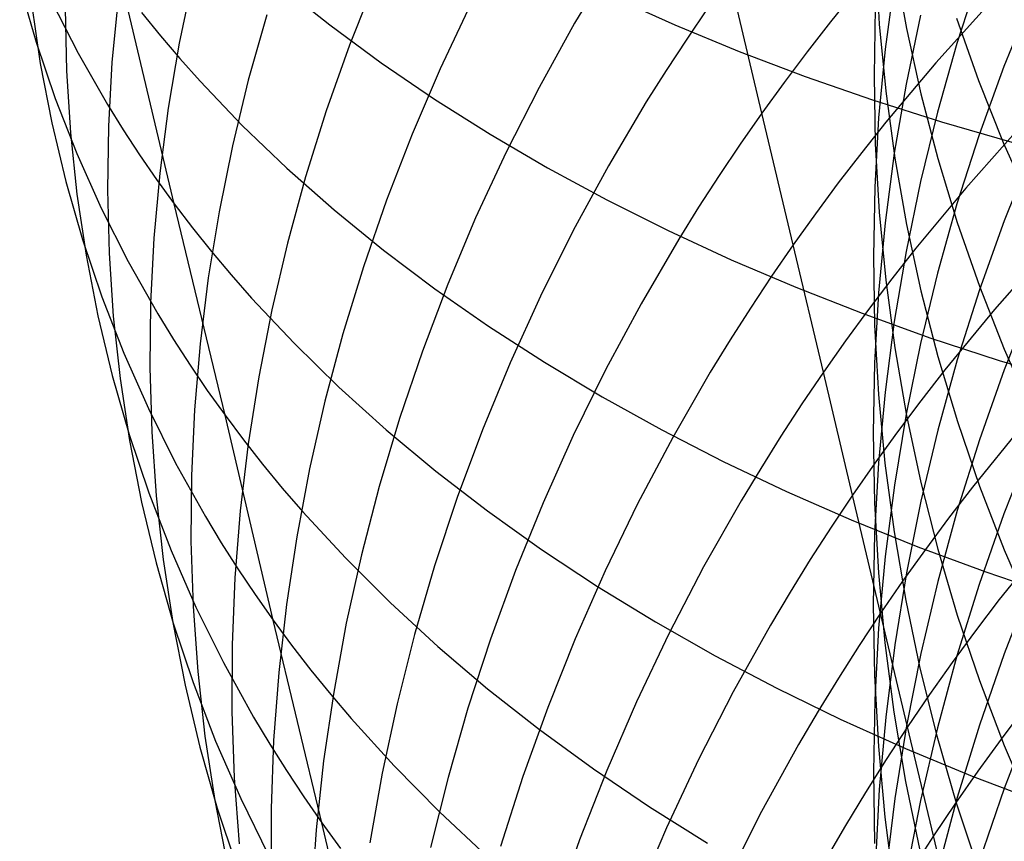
# Model space of a CAD drawing. Extents: x -383 to 1849, y -1185 to -529.
# Tile 51 of 256: x -344 to -338, y -1090 to -1085. Entities that reach past the tile are written whole.
import ezdxf

# ---------------------------------------------------------------- set-up
doc = ezdxf.new("R2010")
doc.units = 0
doc.layers.add('PREDEFINITO', color=7, linetype='CONTINUOUS')

msp = doc.modelspace()

# ---------------------------------------------------------------- linework, layer by layer
at = {"layer": 'PREDEFINITO'}
for p, q in [((-343.1372, -1086.2666, 511.6449), (-343.7391, -1083.7308, 509.0712)), ((-340.5728, -1084.8411, 532.5805), (-340.7953, -1085.2108, 532.3532)), ((-339.0355, -1084.8228, 631.6448), (-339.0126, -1085.216, 631.9406)), ((-338.9219, -1084.8583, 633.9059), (-338.8534, -1085.2416, 634.2064)), ((-343.0288, -1084.9477, 524.7713), (-343.1081, -1085.3274, 524.4692)), ((-341.961, -1084.9562, 528.7659), (-342.1119, -1085.3378, 528.4979)), ((-339.7001, -1085.7367, 535.617), (-339.8886, -1084.9408, 534.3082)), ((-338.9247, -1084.9594, 627.4716), (-338.9782, -1085.3613, 627.7498)), ((-338.4289, -1084.9307, 623.411), (-338.5586, -1085.3292, 623.6642)), ((-344.0415, -1084.9885, 515.6831), (-343.9452, -1085.3215, 515.3367)), ((-342.514, -1084.9913, 507.384), (-342.2269, -1085.2206, 507.0612)), ((-339.1561, -1085.0264, 536.002), (-339.2974, -1085.2013, 535.9083)), ((-343.973, -1085.0956, 518.0052), (-343.9211, -1085.4461, 517.665)), ((-343.8558, -1085.0802, 513.014), (-343.6995, -1085.3862, 512.6675)), ((-343.4658, -1085.0653, 522.5566), (-343.5016, -1085.4394, 522.2387)), ((-341.4024, -1085.0972, 530.5746), (-341.5818, -1085.4767, 530.3235)), ((-340.5758, -1085.0543, 503.9302), (-340.2094, -1085.2191, 503.6476)), ((-338.1239, -1085.0692, 621.5524), (-338.284, -1085.4638, 621.7923)), ((-343.7762, -1085.1241, 520.2931), (-343.7681, -1085.4886, 519.9622)), ((-343.3289, -1085.1478, 510.1763), (-343.2185, -1085.2835, 510.0068)), ((-340.0159, -1085.1209, 534.2048), (-340.1395, -1085.3026, 534.0998)), ((-339.036, -1085.1178, 629.6933), (-339.0436, -1085.5171, 629.9816)), ((-338.3755, -1085.1026, 537.6618), (-338.6813, -1085.4424, 537.4916)), ((-342.5962, -1085.1614, 526.6481), (-342.7041, -1085.5443, 526.3603)), ((-340.7953, -1085.2108, 532.3532), (-341.003, -1085.5858, 532.1198)), ((-339.2974, -1085.2013, 535.9083), (-339.4352, -1085.378, 535.8128)), ((-339.0126, -1085.216, 631.9406), (-338.9745, -1085.6083, 632.2358)), ((-338.7722, -1085.1629, 625.5578), (-338.8561, -1085.5661, 625.8253)), ((-338.5618, -1085.1798, 636.4733), (-338.4326, -1085.5458, 636.772)), ((-342.2269, -1085.2206, 507.0612), (-341.9268, -1085.442, 506.744)), ((-340.2094, -1085.2191, 503.6476), (-339.833, -1085.375, 503.3727)), ((-338.8534, -1085.2416, 634.2064), (-338.7697, -1085.6227, 634.5051)), ((-343.9452, -1085.3215, 515.3367), (-343.8337, -1085.65, 514.9914)), ((-343.2185, -1085.2835, 510.0068), (-343.1042, -1085.4174, 509.8382)), ((-343.1081, -1085.3274, 524.4692), (-343.1726, -1085.7076, 524.1638)), ((-340.1395, -1085.3026, 534.0998), (-340.2594, -1085.486, 533.9931)), ((-338.5586, -1085.3292, 623.6642), (-338.673, -1085.7315, 623.9198)), ((-343.6995, -1085.3862, 512.6675), (-343.5276, -1085.6862, 512.3236)), ((-342.1119, -1085.3378, 528.4979), (-342.248, -1085.7221, 528.2251)), ((-339.833, -1085.375, 503.3727), (-339.4472, -1085.5219, 503.1057)), ((-339.4352, -1085.378, 535.8128), (-339.5695, -1085.5564, 535.7158)), ((-338.9782, -1085.3613, 627.7498), (-339.0165, -1085.7646, 628.0289)), ((-343.9211, -1085.4461, 517.665), (-343.854, -1085.7932, 517.3248)), ((-343.5016, -1085.4394, 522.2387), (-343.5224, -1085.8127, 521.9186)), ((-343.1042, -1085.4174, 509.8382), (-342.9862, -1085.5495, 509.6707)), ((-341.9268, -1085.442, 506.744), (-341.6142, -1085.6552, 506.4326)), ((-338.6813, -1085.4424, 537.4916), (-338.9738, -1085.7901, 537.3147)), ((-343.7681, -1085.4886, 519.9622), (-343.7449, -1085.851, 519.6302)), ((-341.5818, -1085.4767, 530.3235), (-341.7464, -1085.8599, 530.0671)), ((-340.2594, -1085.486, 533.9931), (-340.3756, -1085.6708, 533.8848)), ((-338.284, -1085.4638, 621.7923), (-338.4288, -1085.8631, 622.035)), ((-342.9862, -1085.5495, 509.6707), (-342.7392, -1085.8081, 509.339)), ((-342.7041, -1085.5443, 526.3603), (-342.7971, -1085.9287, 526.0686)), ((-339.5695, -1085.5564, 535.7158), (-339.7001, -1085.7367, 535.617)), ((-339.4472, -1085.5219, 503.1057), (-339.0525, -1085.6595, 502.8469)), ((-339.0436, -1085.5171, 629.9816), (-339.036, -1085.9165, 630.2699)), ((-338.4326, -1085.5458, 636.772), (-338.2882, -1085.908, 637.0676)), ((-341.003, -1085.5858, 532.1198), (-341.196, -1085.9656, 531.8806)), ((-338.9745, -1085.6083, 632.2358), (-338.9212, -1085.9992, 632.53)), ((-338.8561, -1085.5661, 625.8253), (-338.9249, -1085.9715, 626.0942)), ((-343.8337, -1085.65, 514.9914), (-343.7067, -1085.9736, 514.6474)), ((-341.6142, -1085.6552, 506.4326), (-341.2895, -1085.8602, 506.1272)), ((-340.3756, -1085.6708, 533.8848), (-340.597, -1086.0448, 533.6636)), ((-339.0525, -1085.6595, 502.8469), (-338.6492, -1085.7878, 502.5966)), ((-338.7697, -1085.6227, 634.5051), (-338.6708, -1086.0013, 634.8018)), ((-343.5276, -1085.6862, 512.3236), (-343.4359, -1085.8338, 512.1527)), ((-343.1726, -1085.7076, 524.1638), (-343.222, -1086.088, 523.8556)), ((-342.248, -1085.7221, 528.2251), (-342.3692, -1086.1089, 527.948)), ((-338.673, -1085.7315, 623.9198), (-338.7722, -1086.1371, 624.1775)), ((-339.7001, -1085.7367, 535.617), (-339.827, -1085.9186, 535.5166)), ((-339.5168, -1086.5076, 536.9413), (-339.7001, -1085.7367, 535.617)), ((-338.9738, -1085.7901, 537.3147), (-339.1148, -1085.9667, 537.2238)), ((-339.0165, -1085.7646, 628.0289), (-339.0395, -1086.1687, 628.3087)), ((-338.6492, -1085.7878, 502.5966), (-338.2378, -1085.9066, 502.3551)), ((-343.854, -1085.7932, 517.3248), (-343.7716, -1086.1366, 516.9847)), ((-343.5224, -1085.8127, 521.9186), (-343.528, -1086.1847, 521.5966)), ((-343.4359, -1085.8338, 512.1527), (-343.3402, -1085.9798, 511.9826)), ((-342.7392, -1085.8081, 509.339), (-342.4778, -1086.059, 509.0119)), ((-338.2021, -1085.8331, 538.9801), (-338.507, -1086.1764, 538.815)), ((-343.7449, -1085.851, 519.6302), (-343.7065, -1086.211, 519.2973)), ((-341.7464, -1085.8599, 530.0671), (-341.8961, -1086.2465, 529.8058)), ((-341.2895, -1085.8602, 506.1272), (-340.9532, -1086.0567, 505.8283)), ((-338.4288, -1085.8631, 622.035), (-338.5584, -1086.2666, 622.2803)), ((-338.2882, -1085.908, 637.0676), (-338.1286, -1086.2659, 637.3597)), ((-342.7971, -1085.9287, 526.0686), (-342.8751, -1086.3142, 525.7734)), ((-341.196, -1085.9656, 531.8806), (-341.3742, -1086.3499, 531.636)), ((-339.827, -1085.9186, 535.5166), (-339.9503, -1086.1022, 535.4146)), ((-339.036, -1085.9165, 630.2699), (-339.0131, -1086.3154, 630.5579)), ((-343.7067, -1085.9736, 514.6474), (-343.5644, -1086.2919, 514.3053)), ((-343.3402, -1085.9798, 511.9826), (-343.2407, -1086.1241, 511.8133)), ((-339.1148, -1085.9667, 537.2238), (-339.2524, -1086.1452, 537.1313)), ((-338.9249, -1085.9715, 626.0942), (-338.9784, -1086.3788, 626.3644)), ((-338.9212, -1085.9992, 632.53), (-338.8527, -1086.3884, 632.8229)), ((-338.6708, -1086.0013, 634.8018), (-338.5567, -1086.3767, 635.0962)), ((-338.1227, -1085.9666, 620.1754), (-338.2826, -1086.3662, 620.4077)), ((-342.4778, -1086.059, 509.0119), (-342.2026, -1086.3023, 508.6896)), ((-340.9532, -1086.0567, 505.8283), (-340.6057, -1086.2447, 505.536)), ((-340.597, -1086.0448, 533.6636), (-340.8035, -1086.4242, 533.4365)), ((-343.7716, -1086.1366, 516.9847), (-343.6739, -1086.476, 516.6454)), ((-343.222, -1086.088, 523.8556), (-343.2565, -1086.468, 523.5449)), ((-343.2407, -1086.1241, 511.8133), (-343.1372, -1086.2666, 511.6449)), ((-342.3692, -1086.1089, 527.948), (-342.4755, -1086.4977, 527.6667)), ((-339.9503, -1086.1022, 535.4146), (-340.0699, -1086.2874, 535.311)), ((-338.7722, -1086.1371, 624.1775), (-338.8561, -1086.5454, 624.4369)), ((-343.528, -1086.1847, 521.5966), (-343.5186, -1086.5552, 521.273)), ((-339.2524, -1086.1452, 537.1313), (-339.3864, -1086.3255, 537.0371)), ((-339.0395, -1086.1687, 628.3087), (-339.0474, -1086.5734, 628.5888)), ((-338.507, -1086.1764, 538.815), (-338.7985, -1086.5276, 538.6434)), ((-343.7065, -1086.211, 519.2973), (-343.6529, -1086.5681, 518.9639)), ((-341.8961, -1086.2465, 529.8058), (-342.0309, -1086.6361, 529.5398)), ((-340.6057, -1086.2447, 505.536), (-340.2474, -1086.4239, 505.2506)), ((-343.5644, -1086.2919, 514.3053), (-343.4066, -1086.6046, 513.9653)), ((-342.8404, -1087.5044, 512.9623), (-343.1372, -1086.2666, 511.6449)), ((-343.1372, -1086.2666, 511.6449), (-343.0299, -1086.4074, 511.4775)), ((-342.2026, -1086.3023, 508.6896), (-341.914, -1086.5376, 508.3726)), ((-340.0699, -1086.2874, 535.311), (-340.1857, -1086.4741, 535.2059)), ((-338.5584, -1086.2666, 622.2803), (-338.6728, -1086.6739, 622.5279)), ((-342.8751, -1086.3142, 525.7734), (-342.9382, -1086.7002, 525.475)), ((-341.3742, -1086.3499, 531.636), (-341.5375, -1086.738, 531.3863)), ((-339.3864, -1086.3255, 537.0371), (-339.5168, -1086.5076, 536.9413)), ((-339.0131, -1086.3154, 630.5579), (-338.975, -1086.7134, 630.8453)), ((-338.2826, -1086.3662, 620.4077), (-338.4272, -1086.7706, 620.6428)), ((-343.0299, -1086.4074, 511.4775), (-342.9187, -1086.5463, 511.311)), ((-340.8035, -1086.4242, 533.4365), (-340.9953, -1086.8085, 533.2038)), ((-340.2474, -1086.4239, 505.2506), (-339.8789, -1086.5943, 504.9724)), ((-338.9784, -1086.3788, 626.3644), (-339.0167, -1086.7875, 626.6355)), ((-338.8527, -1086.3884, 632.8229), (-338.769, -1086.7754, 633.1141)), ((-338.5567, -1086.3767, 635.0962), (-338.4274, -1086.7487, 635.3878)), ((-343.6739, -1086.476, 516.6454), (-343.561, -1086.8109, 516.307)), ((-343.2565, -1086.468, 523.5449), (-343.2759, -1086.8473, 523.2319)), ((-340.1857, -1086.4741, 535.2059), (-340.4064, -1086.852, 534.9912)), ((-342.4755, -1086.4977, 527.6667), (-342.5668, -1086.888, 527.3818)), ((-341.914, -1086.5376, 508.3726), (-341.6124, -1086.7649, 508.0609)), ((-339.5168, -1086.5076, 536.9413), (-339.6434, -1086.6914, 536.8439)), ((-339.3394, -1087.2527, 538.2811), (-339.5168, -1086.5076, 536.9413)), ((-338.7985, -1086.5276, 538.6434), (-338.9391, -1086.7061, 538.5552)), ((-338.0349, -1086.5384, 540.3122), (-338.339, -1086.8849, 540.1524)), ((-343.6529, -1086.5681, 518.9639), (-343.5841, -1086.9219, 518.6305)), ((-343.5186, -1086.5552, 521.273), (-343.494, -1086.9237, 520.9483)), ((-342.9187, -1086.5463, 511.311), (-342.8037, -1086.6834, 511.1455)), ((-339.8789, -1086.5943, 504.9724), (-339.5006, -1086.7556, 504.7018)), ((-339.0474, -1086.5734, 628.5888), (-339.04, -1086.978, 628.8689)), ((-338.8561, -1086.5454, 624.4369), (-338.9249, -1086.9561, 624.6978)), ((-343.4066, -1086.6046, 513.9653), (-343.2334, -1086.9111, 513.6279)), ((-342.0309, -1086.6361, 529.5398), (-342.1508, -1087.0282, 529.2696)), ((-342.9382, -1086.7002, 525.475), (-342.9862, -1087.0864, 525.1739)), ((-342.8037, -1086.6834, 511.1455), (-342.6849, -1086.8187, 510.981)), ((-339.6434, -1086.6914, 536.8439), (-339.7664, -1086.8769, 536.7449)), ((-338.9391, -1086.7061, 538.5552), (-339.0762, -1086.8864, 538.4654)), ((-338.975, -1086.7134, 630.8453), (-338.9218, -1087.1101, 631.1316)), ((-338.6728, -1086.6739, 622.5279), (-338.772, -1087.0845, 622.7775)), ((-341.5375, -1086.738, 531.3863), (-341.6859, -1087.1296, 531.1318)), ((-341.6124, -1086.7649, 508.0609), (-341.2983, -1086.9839, 507.755)), ((-339.5006, -1086.7556, 504.7018), (-339.1129, -1086.9077, 504.4389)), ((-338.4272, -1086.7706, 620.6428), (-338.5565, -1087.1793, 620.8804)), ((-338.4274, -1086.7487, 635.3878), (-338.2828, -1087.1168, 635.6763)), ((-343.561, -1086.8109, 516.307), (-343.4326, -1087.1409, 515.97)), ((-342.6849, -1086.8187, 510.981), (-342.4364, -1087.0835, 510.6554)), ((-340.9953, -1086.8085, 533.2038), (-341.1723, -1087.1974, 532.9659)), ((-339.0167, -1086.7875, 626.6355), (-339.0398, -1087.1971, 626.9072)), ((-338.769, -1086.7754, 633.1141), (-338.67, -1087.1598, 633.4033)), ((-343.2759, -1086.8473, 523.2319), (-343.2802, -1087.2254, 522.9171)), ((-340.4064, -1086.852, 534.9912), (-340.6123, -1087.2354, 534.7708)), ((-339.7664, -1086.8769, 536.7449), (-339.8857, -1087.064, 536.6444)), ((-339.0762, -1086.8864, 538.4654), (-339.2096, -1087.0686, 538.3741)), ((-338.339, -1086.8849, 540.1524), (-338.6298, -1087.2393, 539.9863)), ((-338.1228, -1086.835, 618.7793), (-338.2826, -1087.2391, 619.0037)), ((-343.5841, -1086.9219, 518.6305), (-343.5, -1087.2719, 518.2973)), ((-343.494, -1086.9237, 520.9483), (-343.4543, -1087.2897, 520.6228)), ((-343.2334, -1086.9111, 513.6279), (-343.141, -1087.062, 513.4603)), ((-342.5668, -1086.888, 527.3818), (-342.6432, -1087.2794, 527.0934)), ((-339.1129, -1086.9077, 504.4389), (-338.7162, -1087.0505, 504.1841)), ((-341.2983, -1086.9839, 507.755), (-340.9722, -1087.1946, 507.4551)), ((-339.04, -1086.978, 628.8689), (-339.0174, -1087.3822, 629.1487)), ((-338.9249, -1086.9561, 624.6978), (-338.9784, -1087.3686, 624.9599)), ((-342.1508, -1087.0282, 529.2696), (-342.2558, -1087.4223, 528.9954)), ((-338.7162, -1087.0505, 504.1841), (-338.3111, -1087.1837, 503.9377)), ((-343.141, -1087.062, 513.4603), (-343.0447, -1087.2112, 513.2935)), ((-342.9862, -1087.0864, 525.1739), (-343.0192, -1087.4723, 524.8702)), ((-342.4364, -1087.0835, 510.6554), (-342.1737, -1087.3407, 510.3342)), ((-339.8857, -1087.064, 536.6444), (-340.0012, -1087.2528, 536.5425)), ((-339.2096, -1087.0686, 538.3741), (-339.3394, -1087.2527, 538.2811)), ((-338.9218, -1087.1101, 631.1316), (-338.8533, -1087.505, 631.4167)), ((-338.772, -1087.0845, 622.7775), (-338.856, -1087.498, 623.0289)), ((-338.2828, -1087.1168, 635.6763), (-338.1231, -1087.4806, 635.9615)), ((-343.4326, -1087.1409, 515.97), (-343.2889, -1087.4655, 515.6347)), ((-341.6859, -1087.1296, 531.1318), (-341.8195, -1087.5243, 530.8727)), ((-338.67, -1087.1598, 633.4033), (-338.5559, -1087.541, 633.6902)), ((-343.2802, -1087.2254, 522.9171), (-343.2694, -1087.602, 522.6008)), ((-343.0447, -1087.2112, 513.2935), (-342.9445, -1087.3587, 513.1274)), ((-341.1723, -1087.1974, 532.9659), (-341.3344, -1087.5902, 532.7229)), ((-340.9722, -1087.1946, 507.4551), (-340.6344, -1087.3967, 507.1614)), ((-339.0398, -1087.1971, 626.9072), (-339.0477, -1087.6071, 627.1792)), ((-338.5565, -1087.1793, 620.8804), (-338.6706, -1087.5918, 621.1202)), ((-338.3111, -1087.1837, 503.9377), (-337.8979, -1087.3073, 503.6998)), ((-343.5, -1087.2719, 518.2973), (-343.4007, -1087.6179, 517.9647)), ((-343.4543, -1087.2897, 520.6228), (-343.3993, -1087.6528, 520.2967)), ((-342.6432, -1087.2794, 527.0934), (-342.7046, -1087.6714, 526.8019)), ((-340.6123, -1087.2354, 534.7708), (-340.8034, -1087.6238, 534.5449)), ((-340.0012, -1087.2528, 536.5425), (-340.2212, -1087.6347, 536.3341)), ((-339.3394, -1087.2527, 538.2811), (-339.4655, -1087.4385, 538.1866)), ((-339.169, -1087.9713, 539.6357), (-339.3394, -1087.2527, 538.2811)), ((-338.6298, -1087.2393, 539.9863), (-338.7699, -1087.4195, 539.901)), ((-338.2826, -1087.2391, 619.0037), (-338.4273, -1087.648, 619.2307)), ((-342.1737, -1087.3407, 510.3342), (-341.8971, -1087.59, 510.0179)), ((-342.9445, -1087.3587, 513.1274), (-342.8404, -1087.5044, 512.9623)), ((-340.6344, -1087.3967, 507.1614), (-340.2855, -1087.5902, 506.8742)), ((-339.0174, -1087.3822, 629.1487), (-338.9796, -1087.7855, 629.4278)), ((-338.9784, -1087.3686, 624.9599), (-339.0167, -1087.7825, 625.2229)), ((-342.2558, -1087.4223, 528.9954), (-342.3458, -1087.8181, 528.7175)), ((-339.4655, -1087.4385, 538.1866), (-339.5879, -1087.626, 538.0906)), ((-338.7699, -1087.4195, 539.901), (-338.9066, -1087.6016, 539.8141)), ((-343.2889, -1087.4655, 515.6347), (-343.1297, -1087.7845, 515.3015)), ((-343.0192, -1087.4723, 524.8702), (-343.0371, -1087.8576, 524.5644)), ((-342.5592, -1088.7032, 514.3184), (-342.8404, -1087.5044, 512.9623)), ((-342.8404, -1087.5044, 512.9623), (-342.7325, -1087.6482, 512.7981)), ((-338.856, -1087.498, 623.0289), (-338.9247, -1087.9137, 623.2816)), ((-338.8533, -1087.505, 631.4167), (-338.7696, -1087.8976, 631.7002)), ((-341.8195, -1087.5243, 530.8727), (-341.9382, -1087.9215, 530.6095)), ((-338.5559, -1087.541, 633.6902), (-338.4265, -1087.9187, 633.9745)), ((-338.1769, -1087.5673, 541.5041), (-338.467, -1087.9248, 541.3437)), ((-343.4007, -1087.6179, 517.9647), (-343.286, -1087.9593, 517.6331)), ((-343.2694, -1087.602, 522.6008), (-343.2434, -1087.9766, 522.2834)), ((-341.8971, -1087.59, 510.0179), (-341.6071, -1087.8313, 509.7066)), ((-341.3344, -1087.5902, 532.7229), (-341.4816, -1087.9867, 532.4753)), ((-340.8034, -1087.6238, 534.5449), (-340.9796, -1088.0168, 534.314)), ((-340.2212, -1087.6347, 536.3341), (-340.4264, -1088.0223, 536.1203)), ((-340.2855, -1087.5902, 506.8742), (-339.9259, -1087.7747, 506.5939)), ((-339.5879, -1087.626, 538.0906), (-339.7066, -1087.8153, 537.9931)), ((-339.0477, -1087.6071, 627.1792), (-339.0403, -1088.0172, 627.4513)), ((-338.9066, -1087.6016, 539.8141), (-339.0396, -1087.7855, 539.7256)), ((-338.6706, -1087.5918, 621.1202), (-338.7695, -1088.0076, 621.3619)), ((-343.3993, -1087.6528, 520.2967), (-343.3291, -1088.0127, 519.9706)), ((-342.7046, -1087.6714, 526.8019), (-342.751, -1088.0637, 526.5077)), ((-342.7325, -1087.6482, 512.7981), (-342.6207, -1087.7903, 512.6348)), ((-338.4273, -1087.648, 619.2307), (-338.5566, -1088.0612, 619.4602)), ((-338.1239, -1087.6738, 617.3656), (-338.2839, -1088.0819, 617.5818)), ((-343.1297, -1087.7845, 515.3015), (-342.955, -1088.0974, 514.9708)), ((-342.6207, -1087.7903, 512.6348), (-342.5052, -1087.9305, 512.4726)), ((-339.9259, -1087.7747, 506.5939), (-339.5561, -1087.9503, 506.3207)), ((-339.0396, -1087.7855, 539.7256), (-339.169, -1087.9713, 539.6357)), ((-339.0167, -1087.7825, 625.2229), (-339.0398, -1088.1974, 625.4865)), ((-338.9796, -1087.7855, 629.4278), (-338.9266, -1088.1874, 629.706)), ((-343.0371, -1087.8576, 524.5644), (-343.0399, -1088.2417, 524.2568)), ((-342.3458, -1087.8181, 528.7175), (-342.4209, -1088.215, 528.4363)), ((-341.6071, -1087.8313, 509.7066), (-341.3043, -1088.0645, 509.4007)), ((-339.7066, -1087.8153, 537.9931), (-339.8216, -1088.0061, 537.8942)), ((-341.9382, -1087.9215, 530.6095), (-342.042, -1088.3208, 530.3425)), ((-338.9247, -1087.9137, 623.2816), (-338.9782, -1088.3314, 623.5355)), ((-338.7696, -1087.8976, 631.7002), (-338.6707, -1088.2876, 631.9817)), ((-338.4265, -1087.9187, 633.9745), (-338.282, -1088.2925, 634.2557)), ((-343.286, -1087.9593, 517.6331), (-343.1559, -1088.2957, 517.3029)), ((-343.2434, -1087.9766, 522.2834), (-343.2023, -1088.3487, 521.9651)), ((-342.5052, -1087.9305, 512.4726), (-342.3859, -1088.0688, 512.3113)), ((-339.5561, -1087.9503, 506.3207), (-339.1764, -1088.1167, 506.0548)), ((-339.169, -1087.9713, 539.6357), (-339.2947, -1088.1589, 539.5443)), ((-339.0051, -1088.663, 541.0051), (-339.169, -1087.9713, 539.6357)), ((-338.467, -1087.9248, 541.3437), (-338.6069, -1088.1065, 541.2612)), ((-343.3291, -1088.0127, 519.9706), (-343.2436, -1088.3688, 519.6447)), ((-341.4816, -1087.9867, 532.4753), (-341.614, -1088.3862, 532.2234)), ((-340.9796, -1088.0168, 534.314), (-341.141, -1088.4139, 534.0782)), ((-340.4264, -1088.0223, 536.1203), (-340.6167, -1088.415, 535.9011)), ((-339.8216, -1088.0061, 537.8942), (-340.0404, -1088.3923, 537.6921)), ((-339.0403, -1088.0172, 627.4513), (-339.0177, -1088.4268, 627.723)), ((-338.7695, -1088.0076, 621.3619), (-338.8532, -1088.4263, 621.6053)), ((-342.751, -1088.0637, 526.5077), (-342.7823, -1088.4558, 526.2111)), ((-342.3859, -1088.0688, 512.3113), (-342.1364, -1088.3397, 511.992)), ((-341.3043, -1088.0645, 509.4007), (-340.9889, -1088.2893, 509.1004)), ((-338.5566, -1088.0612, 619.4602), (-338.6708, -1088.4783, 619.6918)), ((-338.2839, -1088.0819, 617.5818), (-338.4288, -1088.4949, 617.8006)), ((-342.955, -1088.0974, 514.9708), (-342.8619, -1088.2514, 514.8065)), ((-339.1764, -1088.1167, 506.0548), (-338.7874, -1088.2737, 505.7966)), ((-338.6069, -1088.1065, 541.2612), (-338.7433, -1088.2901, 541.1773)), ((-339.2947, -1088.1589, 539.5443), (-339.4167, -1088.3483, 539.4513)), ((-339.0398, -1088.1974, 625.4865), (-339.0477, -1088.6127, 625.7504)), ((-338.9266, -1088.1874, 629.706), (-338.8583, -1088.5876, 629.983)), ((-343.0399, -1088.2417, 524.2568), (-343.0276, -1088.6242, 523.9478)), ((-342.8619, -1088.2514, 514.8065), (-342.7649, -1088.4037, 514.643)), ((-342.4209, -1088.215, 528.4363), (-342.481, -1088.6126, 528.1522)), ((-338.0215, -1088.2224, 542.8687), (-338.3109, -1088.5829, 542.7139)), ((-343.1559, -1088.2957, 517.3029), (-343.0104, -1088.6268, 516.9744)), ((-342.042, -1088.3208, 530.3425), (-342.1308, -1088.7219, 530.0719)), ((-340.9889, -1088.2893, 509.1004), (-340.6615, -1088.5057, 508.806)), ((-338.7433, -1088.2901, 541.1773), (-338.876, -1088.4756, 541.0919)), ((-338.7874, -1088.2737, 505.7966), (-338.3895, -1088.4212, 505.5463)), ((-338.6707, -1088.2876, 631.9817), (-338.5565, -1088.6744, 632.261)), ((-338.282, -1088.2925, 634.2557), (-338.1222, -1088.6618, 634.5336)), ((-343.2436, -1088.3688, 519.6447), (-343.1428, -1088.7209, 519.3194)), ((-343.2023, -1088.3487, 521.9651), (-343.146, -1088.718, 521.6464)), ((-342.1364, -1088.3397, 511.992), (-341.8726, -1088.6028, 511.6772)), ((-339.4167, -1088.3483, 539.4513), (-339.5349, -1088.5394, 539.357)), ((-338.9782, -1088.3314, 623.5355), (-339.0165, -1088.7505, 623.7903)), ((-342.7649, -1088.4037, 514.643), (-342.664, -1088.5543, 514.4803)), ((-341.614, -1088.3862, 532.2234), (-341.7314, -1088.7884, 531.9673)), ((-341.141, -1088.4139, 534.0782), (-341.2874, -1088.8147, 533.8379)), ((-340.6167, -1088.415, 535.9011), (-340.7921, -1088.8124, 535.6771)), ((-340.0404, -1088.3923, 537.6921), (-340.2442, -1088.7843, 537.4846)), ((-339.0177, -1088.4268, 627.723), (-338.9799, -1088.8355, 627.9941)), ((-338.8532, -1088.4263, 621.6053), (-338.9217, -1088.8474, 621.8501)), ((-338.3895, -1088.4212, 505.5463), (-337.9832, -1088.5591, 505.3042)), ((-342.7823, -1088.4558, 526.2111), (-342.7986, -1088.8472, 525.9124)), ((-338.876, -1088.4756, 541.0919), (-339.0051, -1088.663, 541.0051)), ((-338.6708, -1088.4783, 619.6918), (-338.7697, -1088.8988, 619.9253)), ((-338.4288, -1088.4949, 617.8006), (-338.5584, -1088.9122, 618.0216)), ((-338.1228, -1088.4885, 615.9377), (-338.2827, -1088.9011, 616.146)), ((-342.664, -1088.5543, 514.4803), (-342.5592, -1088.7032, 514.3184)), ((-340.6615, -1088.5057, 508.806), (-340.3225, -1088.7134, 508.5177)), ((-339.5349, -1088.5394, 539.357), (-339.6494, -1088.7321, 539.2612)), ((-342.481, -1088.6126, 528.1522), (-342.526, -1089.0105, 527.8653)), ((-341.8726, -1088.6028, 511.6772), (-341.5951, -1088.8579, 511.3672)), ((-339.0477, -1088.6127, 625.7504), (-339.0403, -1089.0281, 626.0143)), ((-338.8583, -1088.5876, 629.983), (-338.7748, -1088.9855, 630.2585)), ((-338.3109, -1088.5829, 542.7139), (-338.4504, -1088.7662, 542.6343)), ((-343.0276, -1088.6242, 523.9478), (-343.0002, -1089.0048, 523.6377)), ((-343.0104, -1088.6268, 516.9744), (-342.8495, -1088.9521, 516.6481)), ((-339.0051, -1088.663, 541.0051), (-339.1305, -1088.8522, 540.9168)), ((-338.8473, -1089.3277, 542.3872), (-339.0051, -1088.663, 541.0051)), ((-343.146, -1088.718, 521.6464), (-343.0744, -1089.0839, 521.3276)), ((-343.1428, -1088.7209, 519.3194), (-343.0267, -1089.0684, 518.9951)), ((-342.2738, -1089.8893, 515.6851), (-342.5592, -1088.7032, 514.3184)), ((-342.5592, -1088.7032, 514.3184), (-342.4506, -1088.8502, 514.1574)), ((-342.1308, -1088.7219, 530.0719), (-342.2046, -1089.1241, 529.7981)), ((-340.3225, -1088.7134, 508.5177), (-339.9725, -1088.9122, 508.2359)), ((-338.5565, -1088.6744, 632.261), (-338.4272, -1089.0576, 632.5377)), ((-340.2442, -1088.7843, 537.4846), (-340.4332, -1089.1816, 537.2721)), ((-339.6494, -1088.7321, 539.2612), (-339.8673, -1089.1222, 539.0657)), ((-339.0165, -1088.7505, 623.7903), (-339.0396, -1089.1705, 624.0456)), ((-338.4504, -1088.7662, 542.6343), (-338.5863, -1088.9515, 542.5534)), ((-341.7314, -1088.7884, 531.9673), (-341.8339, -1089.1928, 531.7076)), ((-341.2874, -1088.8147, 533.8379), (-341.419, -1089.2186, 533.5933)), ((-340.7921, -1088.8124, 535.6771), (-340.9525, -1089.214, 535.4483)), ((-338.9799, -1088.8355, 627.9941), (-338.9269, -1089.2428, 628.2643)), ((-342.7986, -1088.8472, 525.9124), (-342.7998, -1089.2374, 525.6119)), ((-342.4506, -1088.8502, 514.1574), (-342.3381, -1088.9953, 513.9973)), ((-341.5951, -1088.8579, 511.3672), (-341.3043, -1089.1049, 511.0621)), ((-339.1305, -1088.8522, 540.9168), (-339.2522, -1089.0432, 540.8271)), ((-338.9217, -1088.8474, 621.8501), (-338.9749, -1089.2704, 622.096)), ((-338.7697, -1088.8988, 619.9253), (-338.8534, -1089.3222, 620.1604)), ((-338.2827, -1088.9011, 616.146), (-338.4273, -1089.3186, 616.3568)), ((-342.8495, -1088.9521, 516.6481), (-342.6731, -1089.2713, 516.3241)), ((-339.9725, -1088.9122, 508.2359), (-339.6117, -1089.1021, 507.9608)), ((-338.5863, -1088.9515, 542.5534), (-338.7186, -1089.1386, 542.471)), ((-338.5584, -1088.9122, 618.0216), (-338.6727, -1089.3334, 618.2448)), ((-343.0002, -1089.0048, 523.6377), (-342.9576, -1089.383, 523.3267)), ((-342.526, -1089.0105, 527.8653), (-342.556, -1089.4082, 527.5761)), ((-342.3381, -1088.9953, 513.9973), (-342.2218, -1089.1386, 513.8383)), ((-338.7748, -1088.9855, 630.2585), (-338.6761, -1089.3807, 630.532)), ((-343.0267, -1089.0684, 518.9951), (-342.8951, -1089.4109, 518.6721)), ((-339.2522, -1089.0432, 540.8271), (-339.3701, -1089.236, 540.736)), ((-339.0403, -1089.0281, 626.0143), (-339.0177, -1089.4429, 626.2779)), ((-338.4272, -1089.0576, 632.5377), (-338.2827, -1089.4369, 632.8114)), ((-343.0744, -1089.0839, 521.3276), (-342.9875, -1089.4462, 521.0091)), ((-342.2046, -1089.1241, 529.7981), (-342.2635, -1089.5271, 529.5214)), ((-341.3043, -1089.1049, 511.0621), (-341.0006, -1089.3436, 510.7624)), ((-339.8673, -1089.1222, 539.0657), (-340.0702, -1089.5182, 538.8649)), ((-339.6117, -1089.1021, 507.9608), (-339.2407, -1089.2827, 507.6927)), ((-342.2218, -1089.1386, 513.8383), (-342.1018, -1089.28, 513.6802)), ((-340.4332, -1089.1816, 537.2721), (-340.6072, -1089.5836, 537.0547)), ((-339.0396, -1089.1705, 624.0456), (-339.0474, -1089.591, 624.3013)), ((-338.7186, -1089.1386, 542.471), (-338.8473, -1089.3277, 542.3872)), ((-342.7998, -1089.2374, 525.6119), (-342.7859, -1089.6262, 525.3101)), ((-341.8339, -1089.1928, 531.7076), (-341.9214, -1089.599, 531.4444)), ((-341.419, -1089.2186, 533.5933), (-341.5356, -1089.6253, 533.3448)), ((-340.9525, -1089.214, 535.4483), (-341.0981, -1089.6193, 535.2151)), ((-339.3701, -1089.236, 540.736), (-339.4844, -1089.4304, 540.6436)), ((-338.9269, -1089.2428, 628.2643), (-338.8587, -1089.6483, 628.5333)), ((-338.161, -1089.215, 544.0969), (-338.3001, -1089.3997, 544.0203)), ((-342.6731, -1089.2713, 516.3241), (-342.5791, -1089.4284, 516.1632)), ((-342.1018, -1089.28, 513.6802), (-341.8509, -1089.557, 513.3671)), ((-339.2407, -1089.2827, 507.6927), (-338.86, -1089.4541, 507.4317)), ((-338.9749, -1089.2704, 622.096), (-339.0129, -1089.6948, 622.3427)), ((-338.1228, -1089.2724, 614.4942), (-338.2826, -1089.689, 614.6943)), ((-341.0006, -1089.3436, 510.7624), (-340.6845, -1089.5739, 510.4681)), ((-338.8473, -1089.3277, 542.3872), (-338.9723, -1089.5186, 542.302)), ((-338.8534, -1089.3222, 620.1604), (-338.9219, -1089.748, 620.3969)), ((-338.6961, -1089.9659, 543.7823), (-338.8473, -1089.3277, 542.3872)), ((-338.6727, -1089.3334, 618.2448), (-338.7719, -1089.7581, 618.4697)), ((-338.4273, -1089.3186, 616.3568), (-338.5566, -1089.7406, 616.5698)), ((-342.9576, -1089.383, 523.3267), (-342.8997, -1089.7583, 523.0153)), ((-342.8951, -1089.4109, 518.6721), (-342.7482, -1089.7482, 518.3507)), ((-342.556, -1089.4082, 527.5761), (-342.5709, -1089.8053, 527.2849)), ((-338.6761, -1089.3807, 630.532), (-338.5622, -1089.7727, 630.8034)), ((-338.3001, -1089.3997, 544.0203), (-338.4357, -1089.5865, 543.9423)), ((-342.9875, -1089.4462, 521.0091), (-342.8854, -1089.8044, 520.6911)), ((-342.5791, -1089.4284, 516.1632), (-342.4813, -1089.5838, 516.003)), ((-339.4844, -1089.4304, 540.6436), (-339.7016, -1089.8239, 540.4548)), ((-339.0177, -1089.4429, 626.2779), (-338.9799, -1089.8569, 626.5409)), ((-338.86, -1089.4541, 507.4317), (-338.47, -1089.616, 507.1783)), ((-338.2827, -1089.4369, 632.8114), (-338.1229, -1089.8116, 633.082)), ((-342.2635, -1089.5271, 529.5214), (-342.3073, -1089.9305, 529.242)), ((-340.0702, -1089.5182, 538.8649), (-340.2582, -1089.9195, 538.6592)), ((-338.9723, -1089.5186, 542.302), (-339.0935, -1089.7114, 542.2155)), ((-342.4813, -1089.5838, 516.003), (-342.3795, -1089.7375, 515.8436)), ((-341.8509, -1089.557, 513.3671), (-341.5857, -1089.8262, 513.0584)), ((-340.6072, -1089.5836, 537.0547), (-340.7663, -1089.9899, 536.8327)), ((-340.6845, -1089.5739, 510.4681), (-340.3565, -1089.7956, 510.1797)), ((-339.0474, -1089.591, 624.3013), (-339.04, -1090.0115, 624.5569)), ((-338.4357, -1089.5865, 543.9423), (-338.5677, -1089.7752, 543.863)), ((-342.7859, -1089.6262, 525.3101), (-342.7568, -1090.013, 525.0072)), ((-341.9214, -1089.599, 531.4444), (-341.994, -1090.0064, 531.178)), ((-341.5356, -1089.6253, 533.3448), (-341.6373, -1090.0342, 533.0927)), ((-341.0981, -1089.6193, 535.2151), (-341.2286, -1090.0279, 534.9779)), ((-338.8587, -1089.6483, 628.5333), (-338.7752, -1090.0516, 628.8008)), ((-338.47, -1089.616, 507.1783), (-338.0711, -1089.7682, 506.9327)), ((-339.0129, -1089.6948, 622.3427), (-339.0357, -1090.1202, 622.59)), ((-338.2826, -1089.689, 614.6943), (-338.4272, -1090.1106, 614.8968)), ((-342.8997, -1089.7583, 523.0153), (-342.8266, -1090.1303, 522.7039)), ((-342.7482, -1089.7482, 518.3507), (-342.5858, -1090.0796, 518.0314)), ((-342.3795, -1089.7375, 515.8436), (-342.2738, -1089.8893, 515.6851)), ((-339.0935, -1089.7114, 542.2155), (-339.211, -1089.9059, 542.1276)), ((-338.9219, -1089.748, 620.3969), (-338.9751, -1090.1757, 620.6344)), ((-338.7719, -1089.7581, 618.4697), (-338.8558, -1090.1856, 618.6962)), ((-338.5566, -1089.7406, 616.5698), (-338.6708, -1090.1665, 616.7847)), ((-342.8854, -1089.8044, 520.6911), (-342.7679, -1090.1581, 520.374)), ((-342.5709, -1089.8053, 527.2849), (-342.5708, -1090.2013, 526.992)), ((-340.3565, -1089.7956, 510.1797), (-340.0169, -1090.0084, 509.8973)), ((-339.7016, -1089.8239, 540.4548), (-339.904, -1090.2233, 540.261)), ((-338.5677, -1089.7752, 543.863), (-338.6961, -1089.9659, 543.7823)), ((-338.5622, -1089.7727, 630.8034), (-338.4331, -1090.1611, 631.0723)), ((-341.5857, -1089.8262, 513.0584), (-341.3068, -1090.0873, 512.7544)), ((-338.9799, -1089.8569, 626.5409), (-338.9269, -1090.2695, 626.803)), ((-342.3073, -1089.9305, 529.242), (-342.336, -1090.3337, 528.9604)), ((-342.0058, -1091.035, 517.0892), (-342.2738, -1089.8893, 515.6851)), ((-342.2738, -1089.8893, 515.6851), (-342.1643, -1090.0393, 515.5274)), ((-340.2582, -1089.9195, 538.6592), (-340.4313, -1090.3256, 538.4488)), ((-339.211, -1089.9059, 542.1276), (-339.3247, -1090.102, 542.0385)), ((-340.7663, -1089.9899, 536.8327), (-340.9105, -1090.4001, 536.6065)), ((-338.6961, -1089.9659, 543.7823), (-338.8207, -1090.1584, 543.7003)), ((-338.5507, -1090.5768, 545.1905), (-338.6961, -1089.9659, 543.7823))]:
    msp.add_line(p, q, dxfattribs=at)

doc.saveas('drawing.dxf')
